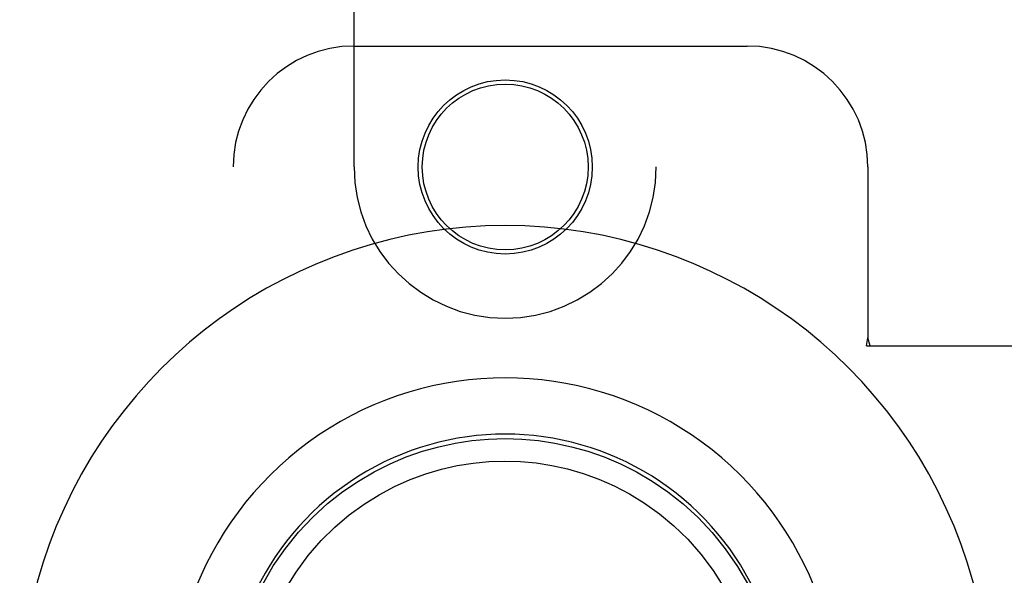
# Model space of a CAD drawing. Header units: inches. Extents: x 0 to 227, y 0 to 147.
# Tile 63 of 78: x 105.56 to 107.6, y 75.28 to 76.43. Entities that reach past the tile are written whole.
import ezdxf

# ---------------------------------------------------------------- set-up
doc = ezdxf.new("R2010")
doc.units = ezdxf.units.IN
doc.header["$LTSCALE"] = 12.505625
doc.header["$MEASUREMENT"] = 0
doc.linetypes.add('HIDDEN', pattern=[0.2, 0.1, -0.1])
doc.layers.add('RIGHTHAND_DOOR_ASSEMBLY', color=7, linetype='CONTINUOUS')

msp = doc.modelspace()

# ---------------------------------------------------------------- linework, layer by layer
at = {"layer": 'RIGHTHAND_DOOR_ASSEMBLY', "color": 8, "linetype": 'HIDDEN'}
for p, q in [((106.2543, 76.1266), (106.2543, 77.9841)), ((106.8793, 77.9841), (106.8793, 76.1266)), ((106.2543, 76.3766), (107.0668, 76.3766)), ((106.0043, 73.8766), (106.0043, 76.1266)), ((107.3168, 76.1266), (107.3168, 75.7735)), ((107.3137, 75.7566), (107.3168, 75.7735)), ((107.3212, 75.7566), (107.3168, 75.7735)), ((107.3137, 75.7566), (107.6347, 75.7566))]:
    msp.add_line(p, q, dxfattribs=at)
at = {"layer": 'RIGHTHAND_DOOR_ASSEMBLY', "color": 7, "linetype": 'Continuous'}
for points in [[(106.0646, 75.2632), (106.0872, 75.3019), (106.1123, 75.3383), (106.1397, 75.372), (106.1689, 75.4028), (106.1995, 75.4307), (106.2311, 75.4555), (106.2633, 75.4774), (106.2959, 75.4966), (106.3288, 75.513), (106.362, 75.5271), (106.3956, 75.5389), (106.4295, 75.5484), (106.4634, 75.5558), (106.4975, 75.561), (106.532, 75.5642), (106.5668, 75.5652)], [(106.5668, 75.5652), (106.601, 75.5642), (106.6354, 75.5611), (106.6697, 75.5558), (106.7039, 75.5484), (106.7378, 75.5389), (106.7715, 75.5271), (106.8051, 75.5129), (106.8383, 75.4962), (106.8709, 75.4771), (106.903, 75.4551), (106.9348, 75.43), (106.9656, 75.4018), (106.9947, 75.371), (107.0219, 75.3373), (107.047, 75.3009), (107.0696, 75.2619)], [(106.1113, 75.2517), (106.1342, 75.289), (106.1595, 75.3232), (106.1864, 75.3542), (106.2148, 75.3822), (106.2444, 75.4073), (106.2749, 75.4295), (106.3062, 75.449), (106.3381, 75.466), (106.3702, 75.4803), (106.4026, 75.4922), (106.4352, 75.5019), (106.4678, 75.5093), (106.5004, 75.5145), (106.533, 75.5176), (106.5656, 75.5187), (106.5982, 75.5178), (106.6307, 75.5148), (106.6631, 75.5097), (106.6956, 75.5026), (106.728, 75.4932), (106.7603, 75.4815), (106.7924, 75.4674), (106.824, 75.451), (106.8551, 75.4319), (106.8857, 75.4099), (106.9155, 75.3851), (106.9442, 75.3574), (106.9714, 75.3265), (106.997, 75.2924), (107.0203, 75.2551)]]:
    msp.add_lwpolyline(points, dxfattribs=at)
at = {"layer": 'RIGHTHAND_DOOR_ASSEMBLY', "color": 8, "linetype": 'HIDDEN'}
for radius in [0.18, 0.1715]:
    msp.add_circle((106.5668, 76.1266), radius, dxfattribs=at)
for centre, radius, start, end in [((106.2543, 76.1266), 0.25, 90, 180), ((107.0668, 76.1266), 0.25, 0, 90), ((106.5668, 76.1266), 0.3125, 180, 360)]:
    msp.add_arc(centre, radius, start, end, dxfattribs=at)
at = {"layer": 'RIGHTHAND_DOOR_ASSEMBLY', "color": 7, "linetype": 'Continuous'}
for radius, start, end in [(1.0039, 305.5066, 234.4934), (0.689, 347.9703, 192.0297), (0.5727, 353.9465, 186.0535)]:
    msp.add_arc((106.5668, 75.0016), radius, start, end, dxfattribs=at)

doc.saveas('drawing.dxf')
